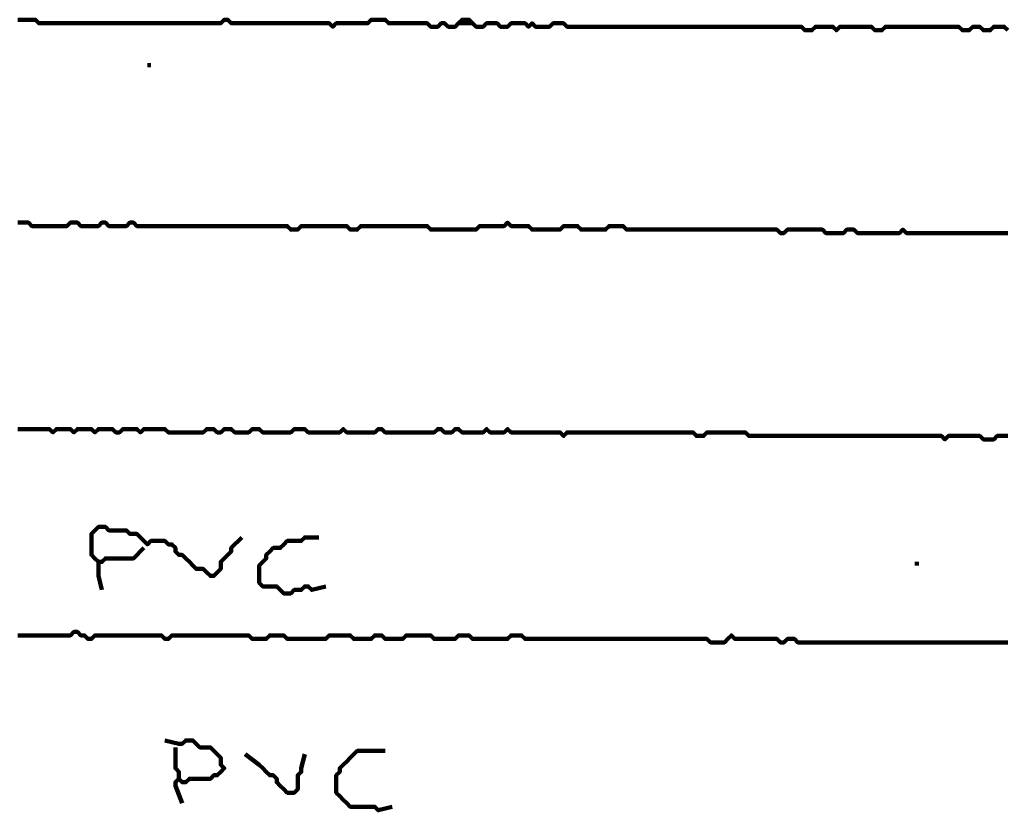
# Model space of a CAD drawing. Header units: metres. Extents: x 1959 to 4131, y 3282 to 4313.
# Tile 144 of 256: x 2381.15 to 2383.75, y 4296.85 to 4298.94. Entities that reach past the tile are written whole.
import ezdxf

# ---------------------------------------------------------------- set-up
doc = ezdxf.new("R2010")
doc.units = ezdxf.units.M
doc.layers.add('P', color=250, linetype='Continuous', lineweight=100)

msp = doc.modelspace()

# ---------------------------------------------------------------- linework, layer by layer
at = {"layer": 'P', "color": 0, "linetype": 'Continuous'}
for points in [[(2381.1462, 4298.9409), (2381.1554, 4298.9409), (2381.1646, 4298.9409), (2381.1739, 4298.9409), (2381.1831, 4298.9409), (2381.1923, 4298.9409), (2381.2016, 4298.9317), (2381.2108, 4298.9317), (2381.22, 4298.9317), (2381.2292, 4298.9317), (2381.2385, 4298.9317), (2381.2477, 4298.9317), (2381.2569, 4298.9317), (2381.2662, 4298.9317), (2381.2754, 4298.9317), (2381.2846, 4298.9317), (2381.2939, 4298.9317), (2381.3031, 4298.9317), (2381.3123, 4298.9317), (2381.3216, 4298.9317), (2381.3308, 4298.9317), (2381.34, 4298.9317), (2381.3492, 4298.9317), (2381.3585, 4298.9317), (2381.3677, 4298.9317), (2381.3769, 4298.9317), (2381.3862, 4298.9317), (2381.3954, 4298.9317), (2381.4046, 4298.9317), (2381.4139, 4298.9317), (2381.4231, 4298.9317), (2381.4323, 4298.9317), (2381.4416, 4298.9317), (2381.4508, 4298.9317), (2381.46, 4298.9317), (2381.4692, 4298.9317), (2381.4785, 4298.9317), (2381.4877, 4298.9317), (2381.4969, 4298.9317), (2381.5062, 4298.9317), (2381.5154, 4298.9317), (2381.5246, 4298.9317), (2381.5339, 4298.9317), (2381.5431, 4298.9317), (2381.5523, 4298.9317), (2381.5616, 4298.9317), (2381.5708, 4298.9317), (2381.58, 4298.9317), (2381.5892, 4298.9317), (2381.5985, 4298.9317), (2381.6077, 4298.9317), (2381.6169, 4298.9317), (2381.6262, 4298.9317), (2381.6354, 4298.9317), (2381.6446, 4298.9317), (2381.6539, 4298.9317), (2381.6631, 4298.9317), (2381.6723, 4298.9317), (2381.6816, 4298.9317), (2381.6908, 4298.9409), (2381.7, 4298.9409), (2381.7092, 4298.9317), (2381.7185, 4298.9317), (2381.7277, 4298.9317), (2381.7369, 4298.9317), (2381.7462, 4298.9317), (2381.7554, 4298.9317), (2381.7646, 4298.9317), (2381.7739, 4298.9317), (2381.7831, 4298.9317), (2381.7923, 4298.9317), (2381.8016, 4298.9317), (2381.8108, 4298.9317), (2381.82, 4298.9317), (2381.8292, 4298.9317), (2381.8385, 4298.9317), (2381.8477, 4298.9317), (2381.8569, 4298.9317), (2381.8662, 4298.9317), (2381.8754, 4298.9317), (2381.8846, 4298.9317), (2381.8939, 4298.9317), (2381.9031, 4298.9317), (2381.9123, 4298.9317), (2381.9216, 4298.9317), (2381.9308, 4298.9317), (2381.94, 4298.9317), (2381.9492, 4298.9317), (2381.9585, 4298.9317), (2381.9677, 4298.9317), (2381.9769, 4298.9225), (2381.9862, 4298.9317), (2381.9954, 4298.9317), (2382.0046, 4298.9317), (2382.0139, 4298.9317), (2382.0231, 4298.9317), (2382.0323, 4298.9317), (2382.0416, 4298.9317), (2382.0508, 4298.9317), (2382.06, 4298.9317), (2382.0692, 4298.9317), (2382.0785, 4298.9409), (2382.0877, 4298.9409), (2382.0969, 4298.9409), (2382.1062, 4298.9409), (2382.1154, 4298.9409), (2382.1246, 4298.9317), (2382.1339, 4298.9317), (2382.1431, 4298.9317), (2382.1523, 4298.9317), (2382.1616, 4298.9317), (2382.1708, 4298.9317), (2382.18, 4298.9317), (2382.1892, 4298.9317), (2382.1985, 4298.9317), (2382.2077, 4298.9317), (2382.2169, 4298.9317), (2382.2262, 4298.9317), (2382.2354, 4298.9225), (2382.2446, 4298.9225), (2382.2539, 4298.9225), (2382.2631, 4298.9317), (2382.2723, 4298.9317), (2382.2816, 4298.9225), (2382.2908, 4298.9225), (2382.3, 4298.9225), (2382.3092, 4298.9317), (2382.3185, 4298.9409), (2382.3277, 4298.9409), (2382.3369, 4298.9409), (2382.3462, 4298.9317), (2382.3554, 4298.9225), (2382.3646, 4298.9225), (2382.3739, 4298.9225), (2382.3831, 4298.9317), (2382.3923, 4298.9317), (2382.4016, 4298.9317), (2382.4108, 4298.9317), (2382.42, 4298.9225), (2382.4292, 4298.9225), (2382.4385, 4298.9225), (2382.4477, 4298.9317), (2382.4569, 4298.9317), (2382.4662, 4298.9317), (2382.4754, 4298.9317), (2382.4846, 4298.9317), (2382.4939, 4298.9225), (2382.5031, 4298.9317), (2382.5123, 4298.9225), (2382.5216, 4298.9225), (2382.5308, 4298.9225), (2382.54, 4298.9225), (2382.5492, 4298.9225), (2382.5585, 4298.9317), (2382.5677, 4298.9317), (2382.5769, 4298.9317), (2382.5862, 4298.9317), (2382.5954, 4298.9225), (2382.6046, 4298.9225), (2382.6139, 4298.9225), (2382.6231, 4298.9225), (2382.6323, 4298.9225), (2382.6416, 4298.9225), (2382.6508, 4298.9225), (2382.66, 4298.9225), (2382.6692, 4298.9225), (2382.6785, 4298.9225), (2382.6877, 4298.9225), (2382.6969, 4298.9225), (2382.7062, 4298.9225), (2382.7154, 4298.9225), (2382.7246, 4298.9225), (2382.7339, 4298.9225), (2382.7431, 4298.9225), (2382.7523, 4298.9225), (2382.7616, 4298.9225), (2382.7708, 4298.9225), (2382.78, 4298.9225), (2382.7892, 4298.9225), (2382.7985, 4298.9225), (2382.8077, 4298.9225), (2382.8169, 4298.9225), (2382.8262, 4298.9225), (2382.8354, 4298.9225), (2382.8446, 4298.9225), (2382.8539, 4298.9225), (2382.8631, 4298.9225), (2382.8723, 4298.9225), (2382.8816, 4298.9225), (2382.8908, 4298.9225), (2382.9, 4298.9225), (2382.9092, 4298.9225), (2382.9185, 4298.9225), (2382.9277, 4298.9225), (2382.9369, 4298.9225), (2382.9462, 4298.9225), (2382.9554, 4298.9225), (2382.9646, 4298.9225), (2382.9739, 4298.9225), (2382.9831, 4298.9225), (2382.9923, 4298.9225), (2383.0016, 4298.9225), (2383.0108, 4298.9225), (2383.02, 4298.9225), (2383.0292, 4298.9225), (2383.0385, 4298.9225), (2383.0477, 4298.9225), (2383.0569, 4298.9225), (2383.0662, 4298.9225), (2383.0754, 4298.9225), (2383.0846, 4298.9225), (2383.0939, 4298.9225), (2383.1031, 4298.9225), (2383.1123, 4298.9225), (2383.1216, 4298.9225), (2383.1308, 4298.9225), (2383.14, 4298.9225), (2383.1492, 4298.9225), (2383.1585, 4298.9225), (2383.1677, 4298.9225), (2383.1769, 4298.9225), (2383.1862, 4298.9225), (2383.1954, 4298.9225), (2383.2046, 4298.9225), (2383.2139, 4298.9225), (2383.2231, 4298.9133), (2383.2323, 4298.9133), (2383.2416, 4298.9133), (2383.2508, 4298.9225), (2383.26, 4298.9225), (2383.2692, 4298.9225), (2383.2785, 4298.9225), (2383.2877, 4298.9225), (2383.2969, 4298.9225), (2383.3062, 4298.9133), (2383.3154, 4298.9225), (2383.3246, 4298.9225), (2383.3339, 4298.9225), (2383.3431, 4298.9225), (2383.3523, 4298.9225), (2383.3616, 4298.9225), (2383.3708, 4298.9225), (2383.38, 4298.9225), (2383.3892, 4298.9225), (2383.3985, 4298.9225), (2383.4077, 4298.9133), (2383.4169, 4298.9133), (2383.4262, 4298.9133), (2383.4354, 4298.9225), (2383.4446, 4298.9225), (2383.4539, 4298.9225), (2383.4631, 4298.9225), (2383.4723, 4298.9225), (2383.4816, 4298.9225), (2383.4908, 4298.9225), (2383.5, 4298.9225), (2383.5092, 4298.9225), (2383.5185, 4298.9225), (2383.5277, 4298.9225), (2383.5369, 4298.9225), (2383.5462, 4298.9225), (2383.5554, 4298.9225), (2383.5646, 4298.9225), (2383.5739, 4298.9225), (2383.5831, 4298.9225), (2383.5923, 4298.9225), (2383.6016, 4298.9225), (2383.6108, 4298.9225), (2383.62, 4298.9225), (2383.6292, 4298.9225), (2383.6385, 4298.9133), (2383.6477, 4298.9133), (2383.6569, 4298.9133), (2383.6662, 4298.9225), (2383.6754, 4298.9225), (2383.6846, 4298.9225), (2383.6939, 4298.9133), (2383.7031, 4298.9133), (2383.7123, 4298.9133), (2383.7216, 4298.9225), (2383.7308, 4298.9225), (2383.74, 4298.9225), (2383.7492, 4298.9225), (2383.7585, 4298.9133)], [(2382.3092, 4298.9317), (2382.3462, 4298.9317)], [(2381.4877, 4298.8209), (2381.4969, 4298.8209)], [(2383.7585, 4298.3779), (2383.7492, 4298.3779), (2383.74, 4298.3779), (2383.7308, 4298.3779), (2383.7216, 4298.3779), (2383.7123, 4298.3779), (2383.7031, 4298.3779), (2383.6939, 4298.3779), (2383.6846, 4298.3779), (2383.6754, 4298.3779), (2383.6662, 4298.3779), (2383.6569, 4298.3779), (2383.6477, 4298.3779), (2383.6385, 4298.3779), (2383.6292, 4298.3779), (2383.62, 4298.3779), (2383.6108, 4298.3779), (2383.6016, 4298.3779), (2383.5923, 4298.3779), (2383.5831, 4298.3779), (2383.5739, 4298.3779), (2383.5646, 4298.3779), (2383.5554, 4298.3779), (2383.5462, 4298.3779), (2383.5369, 4298.3779), (2383.5277, 4298.3779), (2383.5185, 4298.3779), (2383.5092, 4298.3779), (2383.5, 4298.3779), (2383.4908, 4298.3779), (2383.4816, 4298.3871), (2383.4723, 4298.3779), (2383.4631, 4298.3779), (2383.4539, 4298.3779), (2383.4446, 4298.3779), (2383.4354, 4298.3779), (2383.4262, 4298.3779), (2383.4169, 4298.3779), (2383.4077, 4298.3779), (2383.3985, 4298.3779), (2383.3892, 4298.3779), (2383.38, 4298.3779), (2383.3708, 4298.3779), (2383.3616, 4298.3779), (2383.3523, 4298.3871), (2383.3431, 4298.3871), (2383.3339, 4298.3871), (2383.3246, 4298.3779), (2383.3154, 4298.3779), (2383.3062, 4298.3779), (2383.2969, 4298.3779), (2383.2877, 4298.3779), (2383.2785, 4298.3779), (2383.2692, 4298.3871), (2383.26, 4298.3871), (2383.2508, 4298.3871), (2383.2416, 4298.3871), (2383.2323, 4298.3871), (2383.2231, 4298.3871), (2383.2139, 4298.3871), (2383.2046, 4298.3871), (2383.1954, 4298.3871), (2383.1862, 4298.3871), (2383.1769, 4298.3871), (2383.1677, 4298.3779), (2383.1585, 4298.3779), (2383.1492, 4298.3871), (2383.14, 4298.3871), (2383.1308, 4298.3871), (2383.1216, 4298.3871), (2383.1123, 4298.3871), (2383.1031, 4298.3871), (2383.0939, 4298.3871), (2383.0846, 4298.3871), (2383.0754, 4298.3871), (2383.0662, 4298.3871), (2383.0569, 4298.3871), (2383.0477, 4298.3871), (2383.0385, 4298.3871), (2383.0292, 4298.3871), (2383.02, 4298.3871), (2383.0108, 4298.3871), (2383.0016, 4298.3871), (2382.9923, 4298.3871), (2382.9831, 4298.3871), (2382.9739, 4298.3871), (2382.9646, 4298.3871), (2382.9554, 4298.3871), (2382.9462, 4298.3871), (2382.9369, 4298.3871), (2382.9277, 4298.3871), (2382.9185, 4298.3871), (2382.9092, 4298.3871), (2382.9, 4298.3871), (2382.8908, 4298.3871), (2382.8816, 4298.3871), (2382.8723, 4298.3871), (2382.8631, 4298.3871), (2382.8539, 4298.3871), (2382.8446, 4298.3871), (2382.8354, 4298.3871), (2382.8262, 4298.3871), (2382.8169, 4298.3871), (2382.8077, 4298.3871), (2382.7985, 4298.3871), (2382.7892, 4298.3871), (2382.78, 4298.3871), (2382.7708, 4298.3871), (2382.7616, 4298.3871), (2382.7523, 4298.3871), (2382.7431, 4298.3963), (2382.7339, 4298.3963), (2382.7246, 4298.3963), (2382.7154, 4298.3963), (2382.7062, 4298.3963), (2382.6969, 4298.3871), (2382.6877, 4298.3871), (2382.6785, 4298.3871), (2382.6692, 4298.3871), (2382.66, 4298.3871), (2382.6508, 4298.3871), (2382.6416, 4298.3871), (2382.6323, 4298.3871), (2382.6231, 4298.3963), (2382.6139, 4298.3963), (2382.6046, 4298.3963), (2382.5954, 4298.3963), (2382.5862, 4298.3963), (2382.5769, 4298.3871), (2382.5677, 4298.3871), (2382.5585, 4298.3871), (2382.5492, 4298.3871), (2382.54, 4298.3871), (2382.5308, 4298.3871), (2382.5216, 4298.3871), (2382.5123, 4298.3871), (2382.5031, 4298.3871), (2382.4939, 4298.3963), (2382.4846, 4298.3963), (2382.4754, 4298.3963), (2382.4662, 4298.3963), (2382.4569, 4298.3963), (2382.4477, 4298.3963), (2382.4385, 4298.4056), (2382.4292, 4298.3963), (2382.42, 4298.3963), (2382.4108, 4298.3963), (2382.4016, 4298.3963), (2382.3923, 4298.3963), (2382.3831, 4298.3963), (2382.3739, 4298.3963), (2382.3646, 4298.3963), (2382.3554, 4298.3871), (2382.3462, 4298.3871), (2382.3369, 4298.3871), (2382.3277, 4298.3871), (2382.3185, 4298.3871), (2382.3092, 4298.3871), (2382.3, 4298.3871), (2382.2908, 4298.3871), (2382.2816, 4298.3871), (2382.2723, 4298.3871), (2382.2631, 4298.3871), (2382.2539, 4298.3871), (2382.2446, 4298.3871), (2382.2354, 4298.3871), (2382.2262, 4298.3963), (2382.2169, 4298.3963), (2382.2077, 4298.3963), (2382.1985, 4298.3963), (2382.1892, 4298.3963), (2382.18, 4298.3963), (2382.1708, 4298.3963), (2382.1616, 4298.3963), (2382.1523, 4298.3963), (2382.1431, 4298.3963), (2382.1339, 4298.3963), (2382.1246, 4298.3963), (2382.1154, 4298.3963), (2382.1062, 4298.3963), (2382.0969, 4298.3963), (2382.0877, 4298.3963), (2382.0785, 4298.3963), (2382.0692, 4298.3963), (2382.06, 4298.3963), (2382.0508, 4298.3963), (2382.0416, 4298.3871), (2382.0323, 4298.3871), (2382.0231, 4298.3871), (2382.0139, 4298.3963), (2382.0046, 4298.3963), (2381.9954, 4298.3963), (2381.9862, 4298.3963), (2381.9769, 4298.3963), (2381.9677, 4298.3963), (2381.9585, 4298.3963), (2381.9492, 4298.3963), (2381.94, 4298.3963), (2381.9308, 4298.3963), (2381.9216, 4298.3963), (2381.9123, 4298.3963), (2381.9031, 4298.3963), (2381.8939, 4298.3963), (2381.8846, 4298.3871), (2381.8754, 4298.3871), (2381.8662, 4298.3871), (2381.8569, 4298.3963), (2381.8477, 4298.3963), (2381.8385, 4298.3963), (2381.8292, 4298.3963), (2381.82, 4298.3963), (2381.8108, 4298.3963), (2381.8016, 4298.3963), (2381.7923, 4298.3963), (2381.7831, 4298.3963), (2381.7739, 4298.3963), (2381.7646, 4298.3963), (2381.7554, 4298.3963), (2381.7462, 4298.3963), (2381.7369, 4298.3963), (2381.7277, 4298.3963), (2381.7185, 4298.3963), (2381.7092, 4298.3963), (2381.7, 4298.3963), (2381.6908, 4298.3963), (2381.6816, 4298.3963), (2381.6723, 4298.3963), (2381.6631, 4298.3963), (2381.6539, 4298.3963), (2381.6446, 4298.3963), (2381.6354, 4298.3963), (2381.6262, 4298.3963), (2381.6169, 4298.3963), (2381.6077, 4298.3963), (2381.5985, 4298.3963), (2381.5892, 4298.3963), (2381.58, 4298.3963), (2381.5708, 4298.3963), (2381.5616, 4298.3963), (2381.5523, 4298.3963), (2381.5431, 4298.3963), (2381.5339, 4298.3963), (2381.5246, 4298.3963), (2381.5154, 4298.3963), (2381.5062, 4298.3963), (2381.4969, 4298.3963), (2381.4877, 4298.3963), (2381.4785, 4298.3963), (2381.4692, 4298.3963), (2381.46, 4298.3963), (2381.4508, 4298.4056), (2381.4416, 4298.4056), (2381.4323, 4298.3963), (2381.4231, 4298.3963), (2381.4139, 4298.3963), (2381.4046, 4298.3963), (2381.3954, 4298.3963), (2381.3862, 4298.3963), (2381.3769, 4298.4056), (2381.3677, 4298.4056), (2381.3585, 4298.3963), (2381.3492, 4298.3963), (2381.34, 4298.3963), (2381.3308, 4298.3963), (2381.3216, 4298.3963), (2381.3123, 4298.3963), (2381.3031, 4298.4056), (2381.2939, 4298.4056), (2381.2846, 4298.4056), (2381.2754, 4298.3963), (2381.2662, 4298.3963), (2381.2569, 4298.3963), (2381.2477, 4298.3963), (2381.2385, 4298.3963), (2381.2292, 4298.3963), (2381.22, 4298.3963), (2381.2108, 4298.3963), (2381.2016, 4298.3963), (2381.1923, 4298.3963), (2381.1831, 4298.3963), (2381.1739, 4298.4056), (2381.1646, 4298.4056), (2381.1554, 4298.4056), (2381.1462, 4298.4056)], [(2381.1462, 4297.8609), (2381.1554, 4297.8609), (2381.1646, 4297.8609), (2381.1739, 4297.8609), (2381.1831, 4297.8609), (2381.1923, 4297.8609), (2381.2016, 4297.8609), (2381.2108, 4297.8609), (2381.22, 4297.8609), (2381.2292, 4297.8609), (2381.2385, 4297.8517), (2381.2477, 4297.8609), (2381.2569, 4297.8609), (2381.2662, 4297.8609), (2381.2754, 4297.8609), (2381.2846, 4297.8609), (2381.2939, 4297.8517), (2381.3031, 4297.8609), (2381.3123, 4297.8609), (2381.3216, 4297.8609), (2381.3308, 4297.8609), (2381.34, 4297.8609), (2381.3492, 4297.8517), (2381.3585, 4297.8609), (2381.3677, 4297.8609), (2381.3769, 4297.8609), (2381.3862, 4297.8609), (2381.3954, 4297.8609), (2381.4046, 4297.8517), (2381.4139, 4297.8517), (2381.4231, 4297.8609), (2381.4323, 4297.8609), (2381.4416, 4297.8609), (2381.4508, 4297.8609), (2381.46, 4297.8609), (2381.4692, 4297.8517), (2381.4785, 4297.8609), (2381.4877, 4297.8609), (2381.4969, 4297.8609), (2381.5062, 4297.8609), (2381.5154, 4297.8609), (2381.5246, 4297.8609), (2381.5339, 4297.8609), (2381.5431, 4297.8517), (2381.5523, 4297.8517), (2381.5616, 4297.8517), (2381.5708, 4297.8517), (2381.58, 4297.8517), (2381.5892, 4297.8517), (2381.5985, 4297.8517), (2381.6077, 4297.8517), (2381.6169, 4297.8517), (2381.6262, 4297.8517), (2381.6354, 4297.8517), (2381.6446, 4297.8609), (2381.6539, 4297.8609), (2381.6631, 4297.8609), (2381.6723, 4297.8517), (2381.6816, 4297.8517), (2381.6908, 4297.8609), (2381.7, 4297.8609), (2381.7092, 4297.8609), (2381.7185, 4297.8517), (2381.7277, 4297.8517), (2381.7369, 4297.8517), (2381.7462, 4297.8517), (2381.7554, 4297.8517), (2381.7646, 4297.8609), (2381.7739, 4297.8609), (2381.7831, 4297.8609), (2381.7923, 4297.8517), (2381.8016, 4297.8517), (2381.8108, 4297.8517), (2381.82, 4297.8517), (2381.8292, 4297.8517), (2381.8385, 4297.8517), (2381.8477, 4297.8517), (2381.8569, 4297.8517), (2381.8662, 4297.8517), (2381.8754, 4297.8609), (2381.8846, 4297.8609), (2381.8939, 4297.8609), (2381.9031, 4297.8609), (2381.9123, 4297.8517), (2381.9216, 4297.8517), (2381.9308, 4297.8517), (2381.94, 4297.8517), (2381.9492, 4297.8517), (2381.9585, 4297.8517), (2381.9677, 4297.8517), (2381.9769, 4297.8517), (2381.9862, 4297.8517), (2381.9954, 4297.8517), (2382.0046, 4297.8609), (2382.0139, 4297.8517), (2382.0231, 4297.8517), (2382.0323, 4297.8517), (2382.0416, 4297.8517), (2382.0508, 4297.8517), (2382.06, 4297.8517), (2382.0692, 4297.8517), (2382.0785, 4297.8517), (2382.0877, 4297.8517), (2382.0969, 4297.8609), (2382.1062, 4297.8609), (2382.1154, 4297.8517), (2382.1246, 4297.8517), (2382.1339, 4297.8517), (2382.1431, 4297.8517), (2382.1523, 4297.8517), (2382.1616, 4297.8517), (2382.1708, 4297.8517), (2382.18, 4297.8517), (2382.1892, 4297.8517), (2382.1985, 4297.8517), (2382.2077, 4297.8517), (2382.2169, 4297.8517), (2382.2262, 4297.8517), (2382.2354, 4297.8517), (2382.2446, 4297.8517), (2382.2539, 4297.8609), (2382.2631, 4297.8609), (2382.2723, 4297.8517), (2382.2816, 4297.8517), (2382.2908, 4297.8517), (2382.3, 4297.8609), (2382.3092, 4297.8609), (2382.3185, 4297.8517), (2382.3277, 4297.8517), (2382.3369, 4297.8517), (2382.3462, 4297.8517), (2382.3554, 4297.8517), (2382.3646, 4297.8517), (2382.3739, 4297.8517), (2382.3831, 4297.8609), (2382.3923, 4297.8517), (2382.4016, 4297.8517), (2382.4108, 4297.8517), (2382.42, 4297.8517), (2382.4292, 4297.8517), (2382.4385, 4297.8609), (2382.4477, 4297.8517), (2382.4569, 4297.8517), (2382.4662, 4297.8517), (2382.4754, 4297.8517), (2382.4846, 4297.8517), (2382.4939, 4297.8517), (2382.5031, 4297.8517), (2382.5123, 4297.8517), (2382.5216, 4297.8517), (2382.5308, 4297.8517), (2382.54, 4297.8517), (2382.5492, 4297.8517), (2382.5585, 4297.8517), (2382.5677, 4297.8517), (2382.5769, 4297.8517), (2382.5862, 4297.8425), (2382.5954, 4297.8517), (2382.6046, 4297.8517), (2382.6139, 4297.8517), (2382.6231, 4297.8517), (2382.6323, 4297.8517), (2382.6416, 4297.8517), (2382.6508, 4297.8517), (2382.66, 4297.8517), (2382.6692, 4297.8517), (2382.6785, 4297.8517), (2382.6877, 4297.8517), (2382.6969, 4297.8517), (2382.7062, 4297.8517), (2382.7154, 4297.8517), (2382.7246, 4297.8517), (2382.7339, 4297.8517), (2382.7431, 4297.8517), (2382.7523, 4297.8517), (2382.7616, 4297.8517), (2382.7708, 4297.8517), (2382.78, 4297.8517), (2382.7892, 4297.8517), (2382.7985, 4297.8517), (2382.8077, 4297.8517), (2382.8169, 4297.8517), (2382.8262, 4297.8517), (2382.8354, 4297.8517), (2382.8446, 4297.8517), (2382.8539, 4297.8517), (2382.8631, 4297.8517), (2382.8723, 4297.8517), (2382.8816, 4297.8517), (2382.8908, 4297.8517), (2382.9, 4297.8517), (2382.9092, 4297.8517), (2382.9185, 4297.8517), (2382.9277, 4297.8517), (2382.9369, 4297.8425), (2382.9462, 4297.8425), (2382.9554, 4297.8425), (2382.9646, 4297.8517), (2382.9739, 4297.8517), (2382.9831, 4297.8517), (2382.9923, 4297.8517), (2383.0016, 4297.8517), (2383.0108, 4297.8517), (2383.02, 4297.8517), (2383.0292, 4297.8517), (2383.0385, 4297.8517), (2383.0477, 4297.8517), (2383.0569, 4297.8517), (2383.0662, 4297.8517), (2383.0754, 4297.8425), (2383.0846, 4297.8425), (2383.0939, 4297.8425), (2383.1031, 4297.8425), (2383.1123, 4297.8425), (2383.1216, 4297.8425), (2383.1308, 4297.8425), (2383.14, 4297.8425), (2383.1492, 4297.8425), (2383.1585, 4297.8425), (2383.1677, 4297.8425), (2383.1769, 4297.8425), (2383.1862, 4297.8425), (2383.1954, 4297.8425), (2383.2046, 4297.8425), (2383.2139, 4297.8425), (2383.2231, 4297.8425), (2383.2323, 4297.8425), (2383.2416, 4297.8425), (2383.2508, 4297.8425), (2383.26, 4297.8425), (2383.2692, 4297.8425), (2383.2785, 4297.8425), (2383.2877, 4297.8425), (2383.2969, 4297.8425), (2383.3062, 4297.8425), (2383.3154, 4297.8425), (2383.3246, 4297.8425), (2383.3339, 4297.8425), (2383.3431, 4297.8425), (2383.3523, 4297.8425), (2383.3616, 4297.8425), (2383.3708, 4297.8425), (2383.38, 4297.8425), (2383.3892, 4297.8425), (2383.3985, 4297.8425), (2383.4077, 4297.8425), (2383.4169, 4297.8425), (2383.4262, 4297.8425), (2383.4354, 4297.8425), (2383.4446, 4297.8425), (2383.4539, 4297.8425), (2383.4631, 4297.8425), (2383.4723, 4297.8425), (2383.4816, 4297.8425), (2383.4908, 4297.8425), (2383.5, 4297.8425), (2383.5092, 4297.8425), (2383.5185, 4297.8425), (2383.5277, 4297.8425), (2383.5369, 4297.8425), (2383.5462, 4297.8425), (2383.5554, 4297.8425), (2383.5646, 4297.8425), (2383.5739, 4297.8425), (2383.5831, 4297.8425), (2383.5923, 4297.8333), (2383.6016, 4297.8425), (2383.6108, 4297.8425), (2383.62, 4297.8425), (2383.6292, 4297.8425), (2383.6385, 4297.8425), (2383.6477, 4297.8425), (2383.6569, 4297.8425), (2383.6662, 4297.8425), (2383.6754, 4297.8425), (2383.6846, 4297.8425), (2383.6939, 4297.8333), (2383.7031, 4297.8333), (2383.7123, 4297.8333), (2383.7216, 4297.8333), (2383.7308, 4297.8425), (2383.74, 4297.8425), (2383.7492, 4297.8425), (2383.7585, 4297.8425)], [(2381.4785, 4297.5471), (2381.4508, 4297.5194), (2381.4416, 4297.5194), (2381.4323, 4297.5194), (2381.4231, 4297.5194), (2381.4139, 4297.5194), (2381.4046, 4297.5194), (2381.3954, 4297.5194), (2381.3862, 4297.5194), (2381.3769, 4297.5194), (2381.3677, 4297.5102), (2381.3585, 4297.5102), (2381.3492, 4297.5194), (2381.34, 4297.5286), (2381.34, 4297.5379), (2381.34, 4297.5471), (2381.34, 4297.5563), (2381.34, 4297.5656), (2381.34, 4297.5748), (2381.34, 4297.584), (2381.3492, 4297.5933), (2381.3585, 4297.6025), (2381.3677, 4297.6025), (2381.3769, 4297.6025), (2381.3862, 4297.5933), (2381.3954, 4297.5933), (2381.4046, 4297.5933), (2381.4139, 4297.5933), (2381.4231, 4297.5933), (2381.4323, 4297.5933), (2381.4416, 4297.584), (2381.4508, 4297.584), (2381.46, 4297.584), (2381.4692, 4297.5748), (2381.4785, 4297.5656), (2381.4877, 4297.5563), (2381.4969, 4297.5656), (2381.5062, 4297.5656), (2381.5154, 4297.5656), (2381.5246, 4297.5656), (2381.5339, 4297.5656), (2381.5431, 4297.5563), (2381.5523, 4297.5563), (2381.5616, 4297.5471), (2381.5616, 4297.5379), (2381.5708, 4297.5286), (2381.58, 4297.5286), (2381.5892, 4297.5194), (2381.5985, 4297.5102), (2381.6077, 4297.5009), (2381.6169, 4297.4917), (2381.6262, 4297.4917), (2381.6354, 4297.4917), (2381.6446, 4297.4825), (2381.6539, 4297.4733), (2381.6631, 4297.4733), (2381.6723, 4297.4825), (2381.6816, 4297.4917), (2381.6816, 4297.5009), (2381.6816, 4297.5102), (2381.6908, 4297.5194), (2381.7, 4297.5286), (2381.7092, 4297.5379), (2381.7092, 4297.5471), (2381.7369, 4297.5748)], [(2381.9585, 4297.4456), (2381.9216, 4297.4363), (2381.9123, 4297.4456), (2381.9031, 4297.4456), (2381.8939, 4297.4363), (2381.8846, 4297.4363), (2381.8754, 4297.4363), (2381.8662, 4297.4271), (2381.8569, 4297.4271), (2381.8477, 4297.4271), (2381.8385, 4297.4363), (2381.8292, 4297.4456), (2381.82, 4297.4456), (2381.8108, 4297.4456), (2381.8016, 4297.4456), (2381.7923, 4297.4456), (2381.7831, 4297.4548), (2381.7831, 4297.464), (2381.7831, 4297.4733), (2381.7831, 4297.4825), (2381.7831, 4297.4917), (2381.7831, 4297.5009), (2381.7923, 4297.5102), (2381.8016, 4297.5194), (2381.8016, 4297.5286), (2381.8108, 4297.5379), (2381.82, 4297.5471), (2381.8292, 4297.5471), (2381.8385, 4297.5471), (2381.8477, 4297.5563), (2381.8569, 4297.5656), (2381.8662, 4297.5656), (2381.8754, 4297.5656), (2381.8846, 4297.5656), (2381.8939, 4297.5656), (2381.9031, 4297.5748), (2381.94, 4297.5748)], [(2381.3585, 4297.5102), (2381.3585, 4297.4825), (2381.3585, 4297.4733), (2381.3677, 4297.4363)], [(2383.5185, 4297.5102), (2383.5185, 4297.5009)], [(2381.1462, 4297.3163), (2381.1554, 4297.3163), (2381.1646, 4297.3163), (2381.1739, 4297.3163), (2381.1831, 4297.3163), (2381.1923, 4297.3163), (2381.2016, 4297.3163), (2381.2108, 4297.3163), (2381.22, 4297.3163), (2381.2292, 4297.3163), (2381.2385, 4297.3163), (2381.2477, 4297.3163), (2381.2569, 4297.3163), (2381.2662, 4297.3163), (2381.2754, 4297.3163), (2381.2846, 4297.3163), (2381.2939, 4297.3256), (2381.3031, 4297.3256), (2381.3123, 4297.3163), (2381.3216, 4297.3163), (2381.3308, 4297.3071), (2381.34, 4297.3071), (2381.3492, 4297.3163), (2381.3585, 4297.3163), (2381.3677, 4297.3163), (2381.3769, 4297.3163), (2381.3862, 4297.3163), (2381.3954, 4297.3163), (2381.4046, 4297.3163), (2381.4139, 4297.3163), (2381.4231, 4297.3163), (2381.4323, 4297.3163), (2381.4416, 4297.3163), (2381.4508, 4297.3163), (2381.46, 4297.3163), (2381.4692, 4297.3163), (2381.4785, 4297.3163), (2381.4877, 4297.3163), (2381.4969, 4297.3163), (2381.5062, 4297.3163), (2381.5154, 4297.3163), (2381.5246, 4297.3163), (2381.5339, 4297.3071), (2381.5431, 4297.3071), (2381.5523, 4297.3163), (2381.5616, 4297.3163), (2381.5708, 4297.3163), (2381.58, 4297.3163), (2381.5892, 4297.3163), (2381.5985, 4297.3163), (2381.6077, 4297.3163), (2381.6169, 4297.3163), (2381.6262, 4297.3163), (2381.6354, 4297.3163), (2381.6446, 4297.3163), (2381.6539, 4297.3163), (2381.6631, 4297.3163), (2381.6723, 4297.3163), (2381.6816, 4297.3163), (2381.6908, 4297.3163), (2381.7, 4297.3163), (2381.7092, 4297.3163), (2381.7185, 4297.3163), (2381.7277, 4297.3163), (2381.7369, 4297.3163), (2381.7462, 4297.3163), (2381.7554, 4297.3163), (2381.7646, 4297.3071), (2381.7739, 4297.3071), (2381.7831, 4297.3071), (2381.7923, 4297.3071), (2381.8016, 4297.3071), (2381.8108, 4297.3163), (2381.82, 4297.3163), (2381.8292, 4297.3163), (2381.8385, 4297.3163), (2381.8477, 4297.3163), (2381.8569, 4297.3071), (2381.8662, 4297.3071), (2381.8754, 4297.3071), (2381.8846, 4297.3071), (2381.8939, 4297.3071), (2381.9031, 4297.3071), (2381.9123, 4297.3071), (2381.9216, 4297.3071), (2381.9308, 4297.3071), (2381.94, 4297.3071), (2381.9492, 4297.3071), (2381.9585, 4297.3071), (2381.9677, 4297.3163), (2381.9769, 4297.3163), (2381.9862, 4297.3163), (2381.9954, 4297.3163), (2382.0046, 4297.3163), (2382.0139, 4297.3163), (2382.0231, 4297.3163), (2382.0323, 4297.3071), (2382.0416, 4297.3071), (2382.0508, 4297.3071), (2382.06, 4297.3071), (2382.0692, 4297.3071), (2382.0785, 4297.3071), (2382.0877, 4297.3163), (2382.0969, 4297.3163), (2382.1062, 4297.3163), (2382.1154, 4297.3071), (2382.1246, 4297.3071), (2382.1339, 4297.3071), (2382.1431, 4297.3071), (2382.1523, 4297.3071), (2382.1616, 4297.3071), (2382.1708, 4297.3163), (2382.18, 4297.3163), (2382.1892, 4297.3163), (2382.1985, 4297.3163), (2382.2077, 4297.3163), (2382.2169, 4297.3163), (2382.2262, 4297.3163), (2382.2354, 4297.3163), (2382.2446, 4297.3071), (2382.2539, 4297.3071), (2382.2631, 4297.3071), (2382.2723, 4297.3071), (2382.2816, 4297.3071), (2382.2908, 4297.3071), (2382.3, 4297.3071), (2382.3092, 4297.3163), (2382.3185, 4297.3163), (2382.3277, 4297.3163), (2382.3369, 4297.3163), (2382.3462, 4297.3071), (2382.3554, 4297.3071), (2382.3646, 4297.3071), (2382.3739, 4297.3071), (2382.3831, 4297.3071), (2382.3923, 4297.3071), (2382.4016, 4297.3071), (2382.4108, 4297.3071), (2382.42, 4297.3071), (2382.4292, 4297.3071), (2382.4385, 4297.3071), (2382.4477, 4297.3163), (2382.4569, 4297.3163), (2382.4662, 4297.3163), (2382.4754, 4297.3163), (2382.4846, 4297.3071), (2382.4939, 4297.3071), (2382.5031, 4297.3071), (2382.5123, 4297.3071), (2382.5216, 4297.3071), (2382.5308, 4297.3071), (2382.54, 4297.3071), (2382.5492, 4297.3071), (2382.5585, 4297.3071), (2382.5677, 4297.3071), (2382.5769, 4297.3071), (2382.5862, 4297.3071), (2382.5954, 4297.3071), (2382.6046, 4297.3071), (2382.6139, 4297.3071), (2382.6231, 4297.3071), (2382.6323, 4297.3071), (2382.6416, 4297.3071), (2382.6508, 4297.3071), (2382.66, 4297.3071), (2382.6692, 4297.3071), (2382.6785, 4297.3071), (2382.6877, 4297.3071), (2382.6969, 4297.3071), (2382.7062, 4297.3071), (2382.7154, 4297.3071), (2382.7246, 4297.3071), (2382.7339, 4297.3071), (2382.7431, 4297.3071), (2382.7523, 4297.3071), (2382.7616, 4297.3071), (2382.7708, 4297.3071), (2382.78, 4297.3071), (2382.7892, 4297.3071), (2382.7985, 4297.3071), (2382.8077, 4297.3071), (2382.8169, 4297.3071), (2382.8262, 4297.3071), (2382.8354, 4297.3071), (2382.8446, 4297.3071), (2382.8539, 4297.3071), (2382.8631, 4297.3071), (2382.8723, 4297.3071), (2382.8816, 4297.3071), (2382.8908, 4297.3071), (2382.9, 4297.3071), (2382.9092, 4297.3071), (2382.9185, 4297.3071), (2382.9277, 4297.3071), (2382.9369, 4297.3071), (2382.9462, 4297.3071), (2382.9554, 4297.3071), (2382.9646, 4297.3071), (2382.9739, 4297.2979), (2382.9831, 4297.2979), (2382.9923, 4297.2979), (2383.0016, 4297.2979), (2383.0108, 4297.2979), (2383.02, 4297.3071), (2383.0292, 4297.3163), (2383.0385, 4297.3071), (2383.0477, 4297.3071), (2383.0569, 4297.3071), (2383.0662, 4297.3071), (2383.0754, 4297.3071), (2383.0846, 4297.3071), (2383.0939, 4297.3071), (2383.1031, 4297.3071), (2383.1123, 4297.3071), (2383.1216, 4297.3071), (2383.1308, 4297.3071), (2383.14, 4297.3071), (2383.1492, 4297.3071), (2383.1585, 4297.2979), (2383.1677, 4297.2979), (2383.1769, 4297.3071), (2383.1862, 4297.3071), (2383.1954, 4297.3071), (2383.2046, 4297.2979), (2383.2139, 4297.2979), (2383.2231, 4297.2979), (2383.2323, 4297.2979), (2383.2416, 4297.2979), (2383.2508, 4297.2979), (2383.26, 4297.2979), (2383.2692, 4297.2979), (2383.2785, 4297.2979), (2383.2877, 4297.2979), (2383.2969, 4297.2979), (2383.3062, 4297.2979), (2383.3154, 4297.2979), (2383.3246, 4297.2979), (2383.3339, 4297.2979), (2383.3431, 4297.2979), (2383.3523, 4297.2979), (2383.3616, 4297.2979), (2383.3708, 4297.2979), (2383.38, 4297.2979), (2383.3892, 4297.2979), (2383.3985, 4297.2979), (2383.4077, 4297.2979), (2383.4169, 4297.2979), (2383.4262, 4297.2979), (2383.4354, 4297.2979), (2383.4446, 4297.2979), (2383.4539, 4297.2979), (2383.4631, 4297.2979), (2383.4723, 4297.2979), (2383.4816, 4297.2979), (2383.4908, 4297.2979), (2383.5, 4297.2979), (2383.5092, 4297.2979), (2383.5185, 4297.2979), (2383.5277, 4297.2979), (2383.5369, 4297.2979), (2383.5462, 4297.2979), (2383.5554, 4297.2979), (2383.5646, 4297.2979), (2383.5739, 4297.2979), (2383.5831, 4297.2979), (2383.5923, 4297.2979), (2383.6016, 4297.2979), (2383.6108, 4297.2979), (2383.62, 4297.2979), (2383.6292, 4297.2979), (2383.6385, 4297.2979), (2383.6477, 4297.2979), (2383.6569, 4297.2979), (2383.6662, 4297.2979), (2383.6754, 4297.2979), (2383.6846, 4297.2979), (2383.6939, 4297.2979), (2383.7031, 4297.2979), (2383.7123, 4297.2979), (2383.7216, 4297.2979), (2383.7308, 4297.2979), (2383.74, 4297.2979), (2383.7492, 4297.2979), (2383.7585, 4297.2979)], [(2381.5339, 4297.0394), (2381.5708, 4297.0302), (2381.58, 4297.0302), (2381.5892, 4297.0394), (2381.5985, 4297.0394), (2381.6077, 4297.0394), (2381.6169, 4297.0302), (2381.6262, 4297.0209), (2381.6354, 4297.0209), (2381.6446, 4297.0209), (2381.6539, 4297.0209), (2381.6631, 4297.0117), (2381.6723, 4297.0025), (2381.6816, 4296.9933), (2381.6816, 4296.984), (2381.6816, 4296.9748), (2381.6908, 4296.9656), (2381.6816, 4296.9563), (2381.6723, 4296.9471), (2381.6631, 4296.9471), (2381.6539, 4296.9379), (2381.6446, 4296.9379), (2381.6354, 4296.9379), (2381.6262, 4296.9379), (2381.6169, 4296.9379), (2381.6077, 4296.9379), (2381.5985, 4296.9379), (2381.5892, 4296.9286), (2381.58, 4296.9286), (2381.5708, 4296.9379), (2381.5616, 4296.9286), (2381.5616, 4296.9194), (2381.58, 4296.8733)], [(2381.5616, 4297.0209), (2381.5616, 4296.9933), (2381.5616, 4296.984), (2381.5616, 4296.9748), (2381.5616, 4296.9656), (2381.5708, 4296.9563), (2381.5708, 4296.9379)], [(2381.7462, 4297.0025), (2381.7831, 4296.9748), (2381.7923, 4296.9656), (2381.8016, 4296.9563), (2381.8108, 4296.9471), (2381.82, 4296.9471), (2381.8292, 4296.9379), (2381.8292, 4296.9286), (2381.8385, 4296.9194), (2381.8477, 4296.9102), (2381.8569, 4296.9009), (2381.8662, 4296.9009), (2381.8754, 4296.9009), (2381.8846, 4296.9102), (2381.8846, 4296.9194), (2381.8846, 4296.9286), (2381.8846, 4296.9379), (2381.8846, 4296.9471), (2381.8939, 4296.9563), (2381.8939, 4296.9656), (2381.9031, 4297.0025)], [(2382.1339, 4296.864), (2382.0969, 4296.8548), (2382.0877, 4296.864), (2382.0785, 4296.864), (2382.0692, 4296.864), (2382.06, 4296.864), (2382.0508, 4296.864), (2382.0416, 4296.864), (2382.0323, 4296.864), (2382.0231, 4296.864), (2382.0139, 4296.8733), (2382.0046, 4296.8825), (2381.9954, 4296.8917), (2381.9862, 4296.9009), (2381.9862, 4296.9102), (2381.9862, 4296.9194), (2381.9862, 4296.9286), (2381.9862, 4296.9379), (2381.9862, 4296.9471), (2381.9954, 4296.9563), (2381.9954, 4296.9656), (2382.0046, 4296.9748), (2382.0139, 4296.984), (2382.0231, 4296.9933), (2382.0323, 4297.0025), (2382.0416, 4297.0117), (2382.0508, 4297.0117), (2382.06, 4297.0117), (2382.0692, 4297.0117), (2382.0785, 4297.0117), (2382.0877, 4297.0117), (2382.0969, 4297.0117), (2382.1154, 4297.0117)]]:
    msp.add_lwpolyline(points, dxfattribs=at)

doc.saveas('drawing.dxf')
